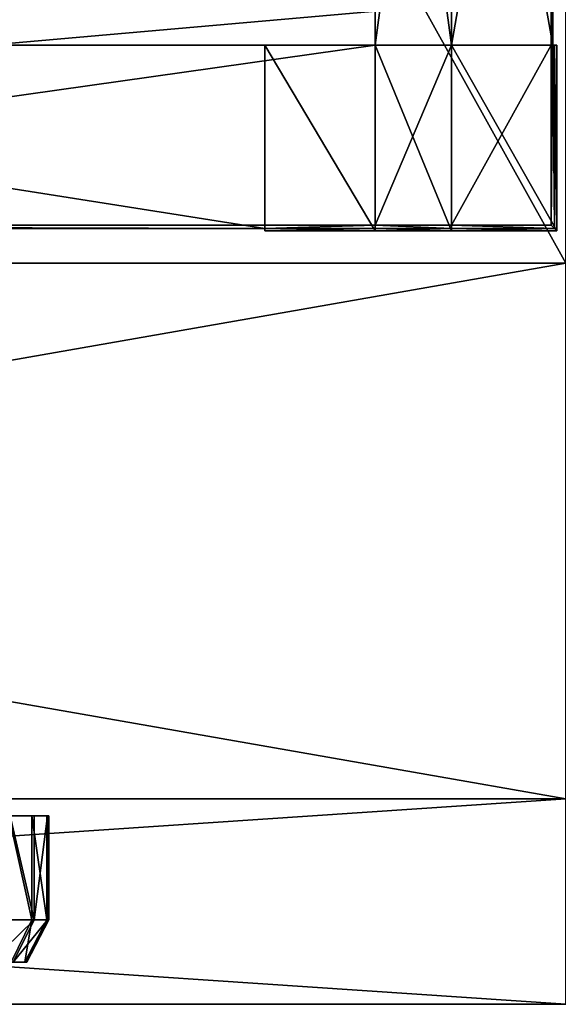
# Model space of a CAD drawing. Extents: x 0 to 35.8, y 0 to 27.5.
# Tile 106 of 256: x 21.5 to 23.5, y 0.9 to 4.6. Entities that reach past the tile are written whole.
import ezdxf

# ---------------------------------------------------------------- set-up
doc = ezdxf.new("R2010")
doc.units = 0
doc.header["$MEASUREMENT"] = 0
doc.layers.get('0').update_dxf_attribs({"color": 13, "linetype": 'CONTINUOUS'})
for name, color, linetype in [('GRATE_-_2', 250, 'CONTINUOUS'), ('HDI8056C_KNOBS_-_3', 252, 'CONTINUOUS'), ('RGM8058UC_-_BODY', 252, 'CONTINUOUS')]:
    doc.layers.add(name, color=color, linetype=linetype)

# ---------------------------------------------------------------- blocks, each defined once
blk = doc.blocks.new('RGM8658UC_TRADECAD_V06_DXF')
at = {"layer": 'GRATE_-_2', "color": 0}
for p, q in [((22.8671, 6.607, 7.5334), (22.8671, 4.4852, 7.5334)), ((22.8671, 4.4852, 7.0614), (22.8671, 6.607, 7.0614)), ((22.8671, 4.4852, 7.0614), (22.8671, 6.607, 7.0614)), ((22.8671, 6.607, 7.5334), (22.8671, 4.4852, 7.5334)), ((23.1505, 4.4852, 7.0614), (23.1505, 6.607, 7.0614)), ((23.1505, 4.4852, 7.5334), (23.1505, 6.607, 7.5334)), ((23.1505, 4.4852, 7.0614), (23.1505, 6.607, 7.0614)), ((23.1505, 4.4852, 7.2783), (23.1505, 6.607, 7.2783)), ((23.1505, 4.4852, 7.5334), (23.1505, 6.607, 7.5334)), ((23.1505, 4.4852, 7.2783), (23.1505, 6.607, 7.2783)), ((23.5202, 4.4852, 7.5334), (23.5202, 6.607, 7.5334)), ((23.5202, 4.4852, 7.5334), (23.5202, 6.607, 7.5334)), ((23.5273, 6.607, 7.2783), (23.5273, 4.4852, 7.2783)), ((23.5273, 6.607, 7.2783), (23.5273, 4.4852, 7.2783)), ((22.8671, 4.4852, 7.5334), (18.1321, 4.4852, 7.5334)), ((18.1321, 4.4852, 7.5334), (22.4566, 4.4852, 7.0614)), ((18.1321, 4.4852, 7.5334), (22.4566, 4.4852, 7.0614)), ((22.8671, 4.4852, 7.5334), (18.1321, 4.4852, 7.5334)), ((18.1325, 4.4852, 7.0614), (22.4566, 4.4852, 7.0614)), ((18.1325, 4.4852, 7.0614), (22.4566, 4.4852, 7.0614)), ((22.4566, 4.4852, 7.0614), (22.8671, 4.4852, 7.0614)), ((22.8671, 4.4852, 6.8025), (22.4566, 4.4852, 6.8025)), ((22.4566, 4.4852, 6.8025), (22.4566, 3.7964, 6.8025)), ((22.4566, 3.8049, 7.0614), (22.4566, 4.4852, 7.0614)), ((22.4566, 4.4852, 6.8025), (22.4566, 4.4852, 7.0614)), ((22.4566, 3.8049, 7.0614), (22.4566, 4.4852, 7.0614)), ((22.4566, 4.4852, 6.8025), (22.4566, 3.7964, 6.8025)), ((22.4566, 4.4852, 7.0614), (22.8671, 4.4852, 7.0614)), ((22.4566, 4.4852, 6.8025), (22.4566, 4.4852, 7.0614)), ((22.8671, 4.4852, 6.8025), (22.4566, 4.4852, 6.8025)), ((22.8671, 4.4852, 7.0614), (22.8671, 4.4852, 7.5334)), ((22.8671, 4.4852, 7.5334), (22.8671, 3.817, 7.5334)), ((22.8671, 3.7964, 6.8025), (22.8671, 4.4852, 6.8025)), ((22.8671, 4.4852, 7.0614), (22.8671, 4.4852, 6.8025)), ((22.8671, 4.4852, 6.8025), (23.1505, 4.4852, 6.8025)), ((23.1505, 4.4852, 7.0614), (22.8671, 4.4852, 7.0614)), ((22.8671, 4.4852, 7.0614), (22.8671, 4.4852, 7.5334)), ((23.1505, 4.4852, 7.0614), (22.8671, 4.4852, 7.0614)), ((22.8671, 3.8049, 7.0614), (22.8671, 4.4852, 7.0614)), ((22.8671, 4.4852, 7.0614), (22.8671, 4.4852, 6.8025)), ((22.8671, 3.7964, 6.8025), (22.8671, 4.4852, 6.8025)), ((22.8671, 4.4852, 6.8025), (23.1505, 4.4852, 6.8025)), ((22.8671, 3.7964, 6.8025), (22.8671, 4.4852, 6.8025)), ((22.8671, 4.4852, 7.5334), (22.8671, 3.817, 7.5334)), ((22.8671, 4.4852, 7.5334), (23.1505, 4.4852, 7.5334)), ((22.8671, 4.4852, 7.5334), (23.1505, 4.4852, 7.5334)), ((22.8671, 4.4852, 7.0614), (22.8671, 4.4852, 6.8025)), ((23.5419, 4.4852, 6.8025), (23.1505, 4.4852, 6.8025)), ((23.1505, 4.4852, 6.8025), (23.1505, 3.7964, 6.8025)), ((23.1505, 3.817, 7.5334), (23.1505, 4.4852, 7.5334)), ((23.1505, 4.4852, 7.5334), (23.5202, 4.4852, 7.5334)), ((23.1505, 4.4852, 6.8025), (23.1505, 4.4852, 7.0614)), ((23.1505, 4.4852, 7.5334), (23.5202, 4.4852, 7.5334)), ((23.1505, 4.4852, 6.8025), (23.1505, 3.7964, 6.8025)), ((23.1505, 4.4852, 7.0614), (23.1505, 4.4852, 7.2783)), ((23.1505, 3.817, 7.5334), (23.1505, 4.4852, 7.5334)), ((23.5419, 4.4852, 6.8025), (23.1505, 4.4852, 6.8025)), ((23.5333, 4.4852, 7.0614), (23.1505, 4.4852, 7.0614)), ((23.1505, 4.4852, 6.8025), (23.1505, 4.4852, 7.0614)), ((23.1505, 4.4852, 7.2783), (23.5273, 4.4852, 7.2783)), ((23.5333, 4.4852, 7.0614), (23.1505, 4.4852, 7.0614)), ((23.1505, 4.4852, 7.2783), (23.5273, 4.4852, 7.2783)), ((23.1505, 4.4852, 7.0614), (23.1505, 4.4852, 7.2783)), ((23.5202, 3.817, 7.5334), (23.5202, 4.4852, 7.5334)), ((23.5202, 4.4852, 7.5334), (23.5273, 4.4852, 7.2783)), ((23.5202, 4.4852, 7.5334), (23.5273, 4.4852, 7.2783)), ((23.5202, 3.817, 7.5334), (23.5202, 4.4852, 7.5334)), ((23.5333, 3.8049, 7.0614), (23.5273, 4.4852, 7.2783)), ((23.5273, 4.4852, 7.2783), (23.5333, 4.4852, 7.0614)), ((23.5333, 3.8049, 7.0614), (23.5273, 4.4852, 7.2783)), ((23.5273, 4.4852, 7.2783), (23.5333, 4.4852, 7.0614)), ((23.5333, 4.4852, 7.0614), (23.5333, 3.8049, 7.0614)), ((23.5333, 4.4852, 7.0614), (23.5333, 3.8049, 7.0614)), ((23.5333, 4.4852, 7.0614), (23.5419, 4.4852, 6.8025)), ((23.5333, 4.4852, 7.0614), (23.5419, 4.4852, 6.8025)), ((23.5419, 3.7964, 6.8025), (23.5419, 4.4852, 6.8025)), ((23.5419, 3.7964, 6.8025), (23.5419, 4.4852, 6.8025)), ((18.1321, 3.817, 7.5334), (22.8671, 3.817, 7.5334)), ((18.1321, 3.817, 7.5334), (22.8671, 3.817, 7.5334)), ((22.4566, 3.8049, 7.0614), (18.1325, 3.8049, 7.0614)), ((22.4566, 3.8049, 7.0614), (18.1325, 3.8049, 7.0614)), ((22.8671, 3.817, 7.5334), (22.4566, 3.8049, 7.0614)), ((22.8671, 3.817, 7.5334), (22.4566, 3.8049, 7.0614)), ((22.8671, 3.8049, 7.0614), (22.4566, 3.8049, 7.0614)), ((22.4566, 3.8049, 7.0614), (22.4566, 3.7964, 6.8025)), ((22.4566, 3.8049, 7.0614), (22.4566, 3.7964, 6.8025)), ((22.8671, 3.8049, 7.0614), (22.4566, 3.8049, 7.0614)), ((22.8671, 3.817, 7.5334), (22.8671, 3.8049, 7.0614)), ((23.1505, 3.817, 7.5334), (22.8671, 3.817, 7.5334)), ((22.8671, 3.817, 7.5334), (22.8671, 3.8049, 7.0614)), ((23.1505, 3.817, 7.5334), (22.8671, 3.817, 7.5334)), ((22.8671, 3.7964, 6.8025), (22.8671, 3.8049, 7.0614)), ((22.8671, 3.7964, 6.8025), (22.8671, 3.8049, 7.0614)), ((22.8671, 3.7964, 6.8025), (22.8671, 3.8049, 7.0614)), ((22.8671, 3.8049, 7.0614), (23.1505, 3.8049, 7.0614)), ((22.8671, 3.8049, 7.0614), (23.1505, 3.8049, 7.0614)), ((23.1505, 3.8049, 7.0614), (23.1505, 3.817, 7.5334)), ((23.1505, 3.817, 7.5334), (23.5202, 3.817, 7.5334)), ((23.1505, 3.817, 7.5334), (23.5202, 3.817, 7.5334)), ((23.1505, 3.8049, 7.0614), (23.1505, 3.817, 7.5334)), ((23.1505, 3.7964, 6.8025), (23.1505, 3.8049, 7.0614)), ((23.1505, 3.8049, 7.0614), (23.5333, 3.8049, 7.0614)), ((23.1505, 3.8049, 7.0614), (23.5333, 3.8049, 7.0614)), ((23.1505, 3.7964, 6.8025), (23.1505, 3.8049, 7.0614)), ((23.5333, 3.8049, 7.0614), (23.5202, 3.817, 7.5334)), ((23.5333, 3.8049, 7.0614), (23.5202, 3.817, 7.5334)), ((23.5333, 3.8049, 7.0614), (23.5419, 3.7964, 6.8025)), ((23.5333, 3.8049, 7.0614), (23.5419, 3.7964, 6.8025)), ((22.4566, 3.7964, 6.8025), (22.8671, 3.7964, 6.8025)), ((22.4566, 3.7964, 6.8025), (22.8671, 3.7964, 6.8025)), ((22.8671, 3.7964, 6.8025), (23.1505, 3.7964, 6.8025)), ((22.8671, 3.7964, 6.8025), (23.1505, 3.7964, 6.8025)), ((23.1505, 3.7964, 6.8025), (23.5419, 3.7964, 6.8025)), ((23.1505, 3.7964, 6.8025), (23.5419, 3.7964, 6.8025))]:
    blk.add_line(p, q, dxfattribs=at)
at = {"layer": 'HDI8056C_KNOBS_-_3', "color": 0}
for p, q in [((21.5989, 1.6236, 2.5593), (20.4469, 1.6239, 2.9159)), ((21.6491, 1.6237, 2.7701), (20.4469, 1.6239, 2.9159)), ((21.5989, 1.6236, 2.5593), (20.4469, 1.6239, 2.9159)), ((21.654, 1.6237, 2.9433), (20.4469, 1.6239, 2.9159)), ((21.6491, 1.6237, 2.7701), (20.4469, 1.6239, 2.9159)), ((21.6456, 1.6236, 3.1314), (20.4469, 1.6239, 2.9159)), ((21.654, 1.6237, 2.9433), (20.4469, 1.6239, 2.9159)), ((21.591, 1.6236, 3.3215), (20.4469, 1.6239, 2.9159)), ((21.6456, 1.6236, 3.1314), (20.4469, 1.6239, 2.9159)), ((21.591, 1.6236, 3.3215), (20.4469, 1.6239, 2.9159)), ((21.591, 1.6236, 3.3215), (21.5055, 1.6236, 3.5164)), ((21.591, 1.6236, 3.3215), (21.5055, 1.6236, 3.5164)), ((21.5097, 1.6236, 2.335), (21.5989, 1.6236, 2.5593)), ((21.5097, 1.6236, 2.335), (21.5989, 1.6236, 2.5593)), ((21.6456, 1.6236, 3.1314), (21.591, 1.6236, 3.3215)), ((21.591, 1.2374, 3.3215), (21.591, 1.6236, 3.3215)), ((21.6456, 1.6236, 3.1314), (21.591, 1.6236, 3.3215)), ((21.591, 1.2374, 3.3215), (21.591, 1.6236, 3.3215)), ((21.5989, 1.6236, 2.5593), (21.6491, 1.6237, 2.7701)), ((21.5989, 1.6236, 2.5593), (21.6491, 1.6237, 2.7701)), ((21.5989, 1.2374, 2.5593), (21.5989, 1.6236, 2.5593)), ((21.5989, 1.2374, 2.5593), (21.5989, 1.6236, 2.5593)), ((21.654, 1.6237, 2.9433), (21.6456, 1.6236, 3.1314)), ((21.654, 1.6237, 2.9433), (21.6456, 1.6236, 3.1314)), ((21.6456, 1.2374, 3.1314), (21.6456, 1.6236, 3.1314)), ((21.6456, 1.2374, 3.1314), (21.6456, 1.6236, 3.1314)), ((21.6491, 1.6237, 2.7701), (21.654, 1.6237, 2.9433)), ((21.6491, 1.2374, 2.7701), (21.6491, 1.6237, 2.7701)), ((21.6491, 1.6237, 2.7701), (21.654, 1.6237, 2.9433)), ((21.6491, 1.2374, 2.7701), (21.6491, 1.6237, 2.7701)), ((21.654, 1.2374, 2.9433), (21.654, 1.6237, 2.9433)), ((21.654, 1.2374, 2.9433), (21.654, 1.6237, 2.9433)), ((21.5055, 1.2374, 3.5164), (21.591, 1.2374, 3.3215)), ((21.5055, 1.2374, 3.5164), (21.591, 1.2374, 3.3215)), ((21.5989, 1.2374, 2.5593), (21.5097, 1.2373, 2.335)), ((21.5989, 1.2374, 2.5593), (21.5097, 1.2373, 2.335)), ((21.5132, 1.0793, 3.2939), (21.591, 1.2374, 3.3215)), ((21.5132, 1.0793, 3.2939), (21.591, 1.2374, 3.3215)), ((21.5206, 1.0793, 2.5835), (21.5989, 1.2374, 2.5593)), ((21.5206, 1.0793, 2.5835), (21.5989, 1.2374, 2.5593)), ((21.5641, 1.0793, 3.1168), (21.6456, 1.2374, 3.1314)), ((21.5641, 1.0793, 3.1168), (21.6456, 1.2374, 3.1314)), ((21.5674, 1.0793, 2.78), (21.6491, 1.2374, 2.7701)), ((21.5674, 1.0793, 2.78), (21.6491, 1.2374, 2.7701)), ((21.5719, 1.0793, 2.9415), (21.654, 1.2374, 2.9433)), ((21.5719, 1.0793, 2.9415), (21.654, 1.2374, 2.9433)), ((21.591, 1.2374, 3.3215), (21.6456, 1.2374, 3.1314)), ((21.591, 1.2374, 3.3215), (21.6456, 1.2374, 3.1314)), ((21.6491, 1.2374, 2.7701), (21.5989, 1.2374, 2.5593)), ((21.6491, 1.2374, 2.7701), (21.5989, 1.2374, 2.5593)), ((21.6456, 1.2374, 3.1314), (21.654, 1.2374, 2.9433)), ((21.6456, 1.2374, 3.1314), (21.654, 1.2374, 2.9433)), ((21.654, 1.2374, 2.9433), (21.6491, 1.2374, 2.7701)), ((21.654, 1.2374, 2.9433), (21.6491, 1.2374, 2.7701)), ((21.5132, 1.0793, 3.2939), (21.5641, 1.0793, 3.1168)), ((21.5132, 1.0793, 3.2939), (21.5641, 1.0793, 3.1168)), ((21.5189, 1.0793, 3.1086), (21.5641, 1.0793, 3.1168)), ((21.5189, 1.0793, 3.1086), (21.5641, 1.0793, 3.1168)), ((21.5674, 1.0793, 2.78), (21.5206, 1.0793, 2.5835)), ((21.5674, 1.0793, 2.78), (21.5206, 1.0793, 2.5835)), ((21.5221, 1.0793, 2.7855), (21.5674, 1.0793, 2.78)), ((21.5221, 1.0793, 2.7855), (21.5674, 1.0793, 2.78)), ((21.5264, 1.0793, 2.9404), (21.5719, 1.0793, 2.9415)), ((21.5264, 1.0793, 2.9404), (21.5719, 1.0793, 2.9415)), ((21.5641, 1.0793, 3.1168), (21.5719, 1.0793, 2.9415)), ((21.5641, 1.0793, 3.1168), (21.5719, 1.0793, 2.9415)), ((21.5719, 1.0793, 2.9415), (21.5674, 1.0793, 2.78)), ((21.5719, 1.0793, 2.9415), (21.5674, 1.0793, 2.78))]:
    blk.add_line(p, q, dxfattribs=at)
at = {"layer": 'RGM8058UC_-_BODY', "color": 0}
for p, q in [((23.5753, 3.6756, 6.7115), (12.2007, 3.6756, 6.7115)), ((12.2007, 3.6756), (23.5753, 3.6756)), ((23.5753, 3.6756, 7.4867), (12.2007, 3.6756, 7.4867)), ((23.5753, 3.6756, 6.7115), (12.2007, 3.6756, 6.7115)), ((23.5753, 3.6756, 7.4867), (12.2007, 3.6756, 7.4867)), ((12.2007, 3.6756), (23.5753, 3.6756)), ((23.5753, 1.6858), (12.2007, 1.6858)), ((12.2007, 1.6858, 5.9479), (23.5753, 1.6858, 5.9479)), ((12.2007, 1.6858, 5.9479), (23.5753, 1.6858, 5.9479)), ((23.5753, 1.6858, 7.4867), (12.2007, 1.6858, 7.4867)), ((23.5753, 1.6858, 7.4867), (12.2007, 1.6858, 7.4867)), ((23.5753, 1.6858), (12.2007, 1.6858)), ((12.2007, 0.9231, 5.9479), (23.5753, 0.9231, 5.9479)), ((23.5753, 0.9231, 7.4867), (12.2007, 0.9231, 7.4867)), ((23.5753, 0.9231, 7.4867), (12.2007, 0.9231, 7.4867)), ((12.2007, 0.9231, 5.9479), (23.5753, 0.9231, 5.9479))]:
    blk.add_line(p, q, dxfattribs=at)
at = {"layer": 'GRATE_-_2', "color": 250}
mesh = blk.add_polyface(dxfattribs=at)
corners = [(22.8671, 6.607, 7.0614), (22.8671, 4.4852, 7.5334), (22.8671, 4.4852, 7.0614), (22.8671, 6.607, 7.5334)]
mesh.append_faces([[corners[k] for k in face] for face in [(0, 1, 2), (1, 0, 3)]], dxfattribs={"vtx0": -1, "color": 250})
mesh = blk.add_polyface(dxfattribs=at)
corners = [(23.1505, 4.4852, 7.0614), (22.8671, 6.607, 7.0614), (22.8671, 4.4852, 7.0614), (23.1505, 6.607, 7.0614)]
mesh.append_faces([[corners[k] for k in face] for face in [(0, 1, 2), (1, 0, 3)]], dxfattribs={"vtx0": -1, "color": 250})
mesh = blk.add_polyface(dxfattribs=at)
corners = [(23.1505, 6.607, 7.5334), (22.8671, 4.4852, 7.5334), (22.8671, 6.607, 7.5334), (23.1505, 4.4852, 7.5334)]
mesh.append_faces([[corners[k] for k in face] for face in [(0, 1, 2), (1, 0, 3)]], dxfattribs={"vtx0": -1, "color": 250})
mesh = blk.add_polyface(dxfattribs=at)
corners = [(23.5202, 6.607, 7.5334), (23.1505, 4.4852, 7.5334), (23.1505, 6.607, 7.5334), (23.5202, 4.4852, 7.5334)]
mesh.append_faces([[corners[k] for k in face] for face in [(0, 1, 2), (1, 0, 3)]], dxfattribs={"vtx0": -1, "color": 250})
mesh = blk.add_polyface(dxfattribs=at)
corners = [(23.1505, 6.607, 7.2783), (23.1505, 4.4852, 7.0614), (23.1505, 4.4852, 7.2783), (23.1505, 6.607, 7.0614)]
mesh.append_faces([[corners[k] for k in face] for face in [(0, 1, 2), (1, 0, 3)]], dxfattribs={"vtx0": -1, "color": 250})
mesh = blk.add_polyface(dxfattribs=at)
corners = [(23.5273, 4.4852, 7.2783), (23.1505, 6.607, 7.2783), (23.1505, 4.4852, 7.2783), (23.5273, 6.607, 7.2783)]
mesh.append_faces([[corners[k] for k in face] for face in [(0, 1, 2), (1, 0, 3)]], dxfattribs={"vtx0": -1, "color": 250})
mesh = blk.add_polyface(dxfattribs=at)
corners = [(23.5202, 6.607, 7.5334), (23.5273, 4.4852, 7.2783), (23.5202, 4.4852, 7.5334), (23.5273, 6.607, 7.2783)]
mesh.append_faces([[corners[k] for k in face] for face in [(0, 1, 2), (1, 0, 3)]], dxfattribs={"vtx0": -1, "color": 250})
mesh = blk.add_polyface(dxfattribs=at)
corners = [(22.8671, 4.4852, 7.5334), (22.4566, 4.4852, 7.0614), (22.8671, 4.4852, 7.0614), (18.1321, 4.4852, 7.5334)]
mesh.append_faces([[corners[k] for k in face] for face in [(0, 1, 2), (1, 0, 3)]], dxfattribs={"vtx0": -1, "color": 250})
mesh = blk.add_polyface(dxfattribs=at)
corners = [(18.1321, 4.4852, 7.5334), (18.1325, 4.4852, 7.0614), (22.4566, 4.4852, 7.0614)]
mesh.append_faces([[corners[k] for k in face] for face in [(0, 1, 2)]], dxfattribs={"color": 250})
mesh = blk.add_polyface(dxfattribs=at)
corners = [(22.8671, 4.4852, 7.5334), (18.1321, 3.817, 7.5334), (18.1321, 4.4852, 7.5334), (22.8671, 3.817, 7.5334)]
mesh.append_faces([[corners[k] for k in face] for face in [(0, 1, 2), (1, 0, 3)]], dxfattribs={"vtx0": -1, "color": 250})
mesh = blk.add_polyface(dxfattribs=at)
corners = [(22.4566, 3.8049, 7.0614), (18.1325, 4.4852, 7.0614), (18.1325, 3.8049, 7.0614), (22.4566, 4.4852, 7.0614)]
mesh.append_faces([[corners[k] for k in face] for face in [(0, 1, 2), (1, 0, 3)]], dxfattribs={"vtx0": -1, "color": 250})
mesh = blk.add_polyface(dxfattribs=at)
corners = [(22.8671, 3.7964, 6.8025), (22.4566, 4.4852, 6.8025), (22.4566, 3.7964, 6.8025), (22.8671, 4.4852, 6.8025)]
mesh.append_faces([[corners[k] for k in face] for face in [(0, 1, 2), (1, 0, 3)]], dxfattribs={"vtx0": -1, "color": 250})
mesh = blk.add_polyface(dxfattribs=at)
corners = [(22.4566, 4.4852, 6.8025), (22.4566, 3.8049, 7.0614), (22.4566, 3.7964, 6.8025), (22.4566, 4.4852, 7.0614)]
mesh.append_faces([[corners[k] for k in face] for face in [(0, 1, 2), (1, 0, 3)]], dxfattribs={"vtx0": -1, "color": 250})
mesh = blk.add_polyface(dxfattribs=at)
corners = [(22.8671, 4.4852, 7.0614), (22.4566, 4.4852, 6.8025), (22.8671, 4.4852, 6.8025), (22.4566, 4.4852, 7.0614)]
mesh.append_faces([[corners[k] for k in face] for face in [(0, 1, 2), (1, 0, 3)]], dxfattribs={"vtx0": -1, "color": 250})
mesh = blk.add_polyface(dxfattribs=at)
corners = [(23.1505, 4.4852, 7.0614), (22.8671, 4.4852, 6.8025), (23.1505, 4.4852, 6.8025), (22.8671, 4.4852, 7.0614)]
mesh.append_faces([[corners[k] for k in face] for face in [(0, 1, 2), (1, 0, 3)]], dxfattribs={"vtx0": -1, "color": 250})
mesh = blk.add_polyface(dxfattribs=at)
corners = [(22.8671, 3.8049, 7.0614), (22.8671, 4.4852, 6.8025), (22.8671, 3.7964, 6.8025), (22.8671, 4.4852, 7.0614)]
mesh.append_faces([[corners[k] for k in face] for face in [(0, 1, 2), (1, 0, 3)]], dxfattribs={"vtx0": -1, "color": 250})
mesh = blk.add_polyface(dxfattribs=at)
corners = [(23.1505, 3.7964, 6.8025), (22.8671, 4.4852, 6.8025), (22.8671, 3.7964, 6.8025), (23.1505, 4.4852, 6.8025)]
mesh.append_faces([[corners[k] for k in face] for face in [(0, 1, 2), (1, 0, 3)]], dxfattribs={"vtx0": -1, "color": 250})
mesh = blk.add_polyface(dxfattribs=at)
corners = [(23.1505, 4.4852, 7.5334), (22.8671, 3.817, 7.5334), (22.8671, 4.4852, 7.5334), (23.1505, 3.817, 7.5334)]
mesh.append_faces([[corners[k] for k in face] for face in [(0, 1, 2), (1, 0, 3)]], dxfattribs={"vtx0": -1, "color": 250})
mesh = blk.add_polyface(dxfattribs=at)
corners = [(23.5419, 3.7964, 6.8025), (23.1505, 4.4852, 6.8025), (23.1505, 3.7964, 6.8025), (23.5419, 4.4852, 6.8025)]
mesh.append_faces([[corners[k] for k in face] for face in [(0, 1, 2), (1, 0, 3)]], dxfattribs={"vtx0": -1, "color": 250})
mesh = blk.add_polyface(dxfattribs=at)
corners = [(23.5202, 4.4852, 7.5334), (23.1505, 3.817, 7.5334), (23.1505, 4.4852, 7.5334), (23.5202, 3.817, 7.5334)]
mesh.append_faces([[corners[k] for k in face] for face in [(0, 1, 2), (1, 0, 3)]], dxfattribs={"vtx0": -1, "color": 250})
mesh = blk.add_polyface(dxfattribs=at)
corners = [(23.5333, 4.4852, 7.0614), (23.1505, 4.4852, 6.8025), (23.5419, 4.4852, 6.8025), (23.1505, 4.4852, 7.0614)]
mesh.append_faces([[corners[k] for k in face] for face in [(0, 1, 2), (1, 0, 3)]], dxfattribs={"vtx0": -1, "color": 250})
mesh = blk.add_polyface(dxfattribs=at)
corners = [(23.5273, 4.4852, 7.2783), (23.1505, 4.4852, 7.0614), (23.5333, 4.4852, 7.0614), (23.1505, 4.4852, 7.2783)]
mesh.append_faces([[corners[k] for k in face] for face in [(0, 1, 2), (1, 0, 3)]], dxfattribs={"vtx0": -1, "color": 250})
mesh = blk.add_polyface(dxfattribs=at)
corners = [(23.5202, 3.817, 7.5334), (23.5273, 4.4852, 7.2783), (23.5333, 3.8049, 7.0614), (23.5202, 4.4852, 7.5334)]
mesh.append_faces([[corners[k] for k in face] for face in [(0, 1, 2), (1, 0, 3)]], dxfattribs={"vtx0": -1, "color": 250})
mesh = blk.add_polyface(dxfattribs=at)
corners = [(23.5333, 4.4852, 7.0614), (23.5333, 3.8049, 7.0614), (23.5273, 4.4852, 7.2783)]
mesh.append_faces([[corners[k] for k in face] for face in [(0, 1, 2)]], dxfattribs={"color": 250})
mesh = blk.add_polyface(dxfattribs=at)
corners = [(23.5333, 3.8049, 7.0614), (23.5419, 4.4852, 6.8025), (23.5419, 3.7964, 6.8025), (23.5333, 4.4852, 7.0614)]
mesh.append_faces([[corners[k] for k in face] for face in [(0, 1, 2), (1, 0, 3)]], dxfattribs={"vtx0": -1, "color": 250})
mesh = blk.add_polyface(dxfattribs=at)
corners = [(18.1321, 3.817, 7.5334), (22.4566, 3.8049, 7.0614), (18.1325, 3.8049, 7.0614), (22.8671, 3.817, 7.5334)]
mesh.append_faces([[corners[k] for k in face] for face in [(0, 1, 2), (1, 0, 3)]], dxfattribs={"vtx0": -1, "color": 250})
mesh = blk.add_polyface(dxfattribs=at)
corners = [(22.8671, 3.817, 7.5334), (22.8671, 3.8049, 7.0614), (22.4566, 3.8049, 7.0614)]
mesh.append_faces([[corners[k] for k in face] for face in [(0, 1, 2)]], dxfattribs={"color": 250})
mesh = blk.add_polyface(dxfattribs=at)
corners = [(22.4566, 3.8049, 7.0614), (22.8671, 3.7964, 6.8025), (22.4566, 3.7964, 6.8025), (22.8671, 3.8049, 7.0614)]
mesh.append_faces([[corners[k] for k in face] for face in [(0, 1, 2), (1, 0, 3)]], dxfattribs={"vtx0": -1, "color": 250})
mesh = blk.add_polyface(dxfattribs=at)
corners = [(22.8671, 3.817, 7.5334), (23.1505, 3.8049, 7.0614), (22.8671, 3.8049, 7.0614), (23.1505, 3.817, 7.5334)]
mesh.append_faces([[corners[k] for k in face] for face in [(0, 1, 2), (1, 0, 3)]], dxfattribs={"vtx0": -1, "color": 250})
mesh = blk.add_polyface(dxfattribs=at)
corners = [(22.8671, 3.8049, 7.0614), (23.1505, 3.7964, 6.8025), (22.8671, 3.7964, 6.8025), (23.1505, 3.8049, 7.0614)]
mesh.append_faces([[corners[k] for k in face] for face in [(0, 1, 2), (1, 0, 3)]], dxfattribs={"vtx0": -1, "color": 250})
mesh = blk.add_polyface(dxfattribs=at)
corners = [(23.1505, 3.817, 7.5334), (23.5333, 3.8049, 7.0614), (23.1505, 3.8049, 7.0614), (23.5202, 3.817, 7.5334)]
mesh.append_faces([[corners[k] for k in face] for face in [(0, 1, 2), (1, 0, 3)]], dxfattribs={"vtx0": -1, "color": 250})
mesh = blk.add_polyface(dxfattribs=at)
corners = [(23.1505, 3.8049, 7.0614), (23.5419, 3.7964, 6.8025), (23.1505, 3.7964, 6.8025), (23.5333, 3.8049, 7.0614)]
mesh.append_faces([[corners[k] for k in face] for face in [(0, 1, 2), (1, 0, 3)]], dxfattribs={"vtx0": -1, "color": 250})
at = {"layer": 'HDI8056C_KNOBS_-_3', "color": 252}
mesh = blk.add_polyface(dxfattribs=at)
corners = [(20.4469, 1.6239, 2.9159), (21.5097, 1.6236, 2.335), (21.5989, 1.6236, 2.5593)]
mesh.append_faces([[corners[k] for k in face] for face in [(0, 1, 2)]], dxfattribs={"color": 252})
mesh = blk.add_polyface(dxfattribs=at)
corners = [(20.4469, 1.6239, 2.9159), (21.5989, 1.6236, 2.5593), (21.6491, 1.6237, 2.7701)]
mesh.append_faces([[corners[k] for k in face] for face in [(0, 1, 2)]], dxfattribs={"color": 252})
mesh = blk.add_polyface(dxfattribs=at)
corners = [(21.654, 1.6237, 2.9433), (20.4469, 1.6239, 2.9159), (21.6491, 1.6237, 2.7701)]
mesh.append_faces([[corners[k] for k in face] for face in [(0, 1, 2)]], dxfattribs={"color": 252})
mesh = blk.add_polyface(dxfattribs=at)
corners = [(21.6456, 1.6236, 3.1314), (20.4469, 1.6239, 2.9159), (21.654, 1.6237, 2.9433)]
mesh.append_faces([[corners[k] for k in face] for face in [(0, 1, 2)]], dxfattribs={"color": 252})
mesh = blk.add_polyface(dxfattribs=at)
corners = [(21.591, 1.6236, 3.3215), (20.4469, 1.6239, 2.9159), (21.6456, 1.6236, 3.1314)]
mesh.append_faces([[corners[k] for k in face] for face in [(0, 1, 2)]], dxfattribs={"color": 252})
mesh = blk.add_polyface(dxfattribs=at)
corners = [(21.5055, 1.6236, 3.5164), (20.4469, 1.6239, 2.9159), (21.591, 1.6236, 3.3215)]
mesh.append_faces([[corners[k] for k in face] for face in [(0, 1, 2)]], dxfattribs={"color": 252})
mesh = blk.add_polyface(dxfattribs=at)
corners = [(21.5055, 1.6236, 3.5164), (21.591, 1.2374, 3.3215), (21.5055, 1.2374, 3.5164), (21.591, 1.6236, 3.3215)]
mesh.append_faces([[corners[k] for k in face] for face in [(0, 1, 2), (1, 0, 3)]], dxfattribs={"vtx0": -1, "color": 252})
mesh = blk.add_polyface(dxfattribs=at)
corners = [(21.5989, 1.2374, 2.5593), (21.5097, 1.6236, 2.335), (21.5097, 1.2373, 2.335), (21.5989, 1.6236, 2.5593)]
mesh.append_faces([[corners[k] for k in face] for face in [(0, 1, 2), (1, 0, 3)]], dxfattribs={"vtx0": -1, "color": 252})
mesh = blk.add_polyface(dxfattribs=at)
corners = [(21.591, 1.6236, 3.3215), (21.6456, 1.2374, 3.1314), (21.591, 1.2374, 3.3215), (21.6456, 1.6236, 3.1314)]
mesh.append_faces([[corners[k] for k in face] for face in [(0, 1, 2), (1, 0, 3)]], dxfattribs={"vtx0": -1, "color": 252})
mesh = blk.add_polyface(dxfattribs=at)
corners = [(21.6491, 1.6237, 2.7701), (21.5989, 1.2374, 2.5593), (21.6491, 1.2374, 2.7701), (21.5989, 1.6236, 2.5593)]
mesh.append_faces([[corners[k] for k in face] for face in [(0, 1, 2), (1, 0, 3)]], dxfattribs={"vtx0": -1, "color": 252})
mesh = blk.add_polyface(dxfattribs=at)
corners = [(21.6456, 1.6236, 3.1314), (21.654, 1.2374, 2.9433), (21.6456, 1.2374, 3.1314), (21.654, 1.6237, 2.9433)]
mesh.append_faces([[corners[k] for k in face] for face in [(0, 1, 2), (1, 0, 3)]], dxfattribs={"vtx0": -1, "color": 252})
mesh = blk.add_polyface(dxfattribs=at)
corners = [(21.654, 1.6237, 2.9433), (21.6491, 1.2374, 2.7701), (21.654, 1.2374, 2.9433), (21.6491, 1.6237, 2.7701)]
mesh.append_faces([[corners[k] for k in face] for face in [(0, 1, 2), (1, 0, 3)]], dxfattribs={"vtx0": -1, "color": 252})
mesh = blk.add_polyface(dxfattribs=at)
corners = [(21.5055, 1.2374, 3.5164), (21.5132, 1.0793, 3.2939), (21.4335, 1.0793, 3.4756), (21.591, 1.2374, 3.3215)]
mesh.append_faces([[corners[k] for k in face] for face in [(0, 1, 2), (1, 0, 3)]], dxfattribs={"vtx0": -1, "color": 252})
mesh = blk.add_polyface(dxfattribs=at)
corners = [(21.5989, 1.2374, 2.5593), (21.4374, 1.0793, 2.3745), (21.5206, 1.0793, 2.5835), (21.5097, 1.2373, 2.335)]
mesh.append_faces([[corners[k] for k in face] for face in [(0, 1, 2), (1, 0, 3)]], dxfattribs={"vtx0": -1, "color": 252})
mesh = blk.add_polyface(dxfattribs=at)
corners = [(21.591, 1.2374, 3.3215), (21.5641, 1.0793, 3.1168), (21.5132, 1.0793, 3.2939), (21.6456, 1.2374, 3.1314)]
mesh.append_faces([[corners[k] for k in face] for face in [(0, 1, 2), (1, 0, 3)]], dxfattribs={"vtx0": -1, "color": 252})
mesh = blk.add_polyface(dxfattribs=at)
corners = [(21.6491, 1.2374, 2.7701), (21.5206, 1.0793, 2.5835), (21.5674, 1.0793, 2.78), (21.5989, 1.2374, 2.5593)]
mesh.append_faces([[corners[k] for k in face] for face in [(0, 1, 2), (1, 0, 3)]], dxfattribs={"vtx0": -1, "color": 252})
mesh = blk.add_polyface(dxfattribs=at)
corners = [(21.6456, 1.2374, 3.1314), (21.5719, 1.0793, 2.9415), (21.5641, 1.0793, 3.1168), (21.654, 1.2374, 2.9433)]
mesh.append_faces([[corners[k] for k in face] for face in [(0, 1, 2), (1, 0, 3)]], dxfattribs={"vtx0": -1, "color": 252})
mesh = blk.add_polyface(dxfattribs=at)
corners = [(21.654, 1.2374, 2.9433), (21.5674, 1.0793, 2.78), (21.5719, 1.0793, 2.9415), (21.6491, 1.2374, 2.7701)]
mesh.append_faces([[corners[k] for k in face] for face in [(0, 1, 2), (1, 0, 3)]], dxfattribs={"vtx0": -1, "color": 252})
mesh = blk.add_polyface(dxfattribs=at)
corners = [(21.4701, 1.0793, 3.2786), (21.5641, 1.0793, 3.1168), (21.5189, 1.0793, 3.1086), (21.5132, 1.0793, 3.2939)]
mesh.append_faces([[corners[k] for k in face] for face in [(0, 1, 2), (1, 0, 3)]], dxfattribs={"vtx0": -1, "color": 252})
mesh = blk.add_polyface(dxfattribs=at)
corners = [(21.4772, 1.0793, 2.5969), (21.5674, 1.0793, 2.78), (21.5206, 1.0793, 2.5835), (21.5221, 1.0793, 2.7855)]
mesh.append_faces([[corners[k] for k in face] for face in [(0, 1, 2), (1, 0, 3)]], dxfattribs={"vtx0": -1, "color": 252})
mesh = blk.add_polyface(dxfattribs=at)
corners = [(21.5189, 1.0793, 3.1086), (21.5719, 1.0793, 2.9415), (21.5264, 1.0793, 2.9404), (21.5641, 1.0793, 3.1168)]
mesh.append_faces([[corners[k] for k in face] for face in [(0, 1, 2), (1, 0, 3)]], dxfattribs={"vtx0": -1, "color": 252})
mesh = blk.add_polyface(dxfattribs=at)
corners = [(21.5221, 1.0793, 2.7855), (21.5719, 1.0793, 2.9415), (21.5674, 1.0793, 2.78), (21.5264, 1.0793, 2.9404)]
mesh.append_faces([[corners[k] for k in face] for face in [(0, 1, 2), (1, 0, 3)]], dxfattribs={"vtx0": -1, "color": 252})
at = {"layer": 'RGM8058UC_-_BODY', "color": 252}
mesh = blk.add_polyface(dxfattribs=at)
corners = [(23.5753, 3.6756), (12.2007, 24.0972), (12.2007, 3.6756), (23.5753, 24.0972)]
mesh.append_faces([[corners[k] for k in face] for face in [(0, 1, 2), (1, 0, 3)]], dxfattribs={"vtx0": -1, "color": 252})
mesh = blk.add_polyface(dxfattribs=at)
corners = [(23.5753, 4.6756, 6.7115), (12.2007, 3.6756, 6.7115), (12.2007, 4.6756, 6.7115), (23.5753, 3.6756, 6.7115)]
mesh.append_faces([[corners[k] for k in face] for face in [(0, 1, 2), (1, 0, 3)]], dxfattribs={"vtx0": -1, "color": 252})
mesh = blk.add_polyface(dxfattribs=at)
corners = [(23.5753, 3.6756, 7.4867), (12.2007, 3.6756, 6.7115), (23.5753, 3.6756, 6.7115), (12.2007, 3.6756, 7.4867)]
mesh.append_faces([[corners[k] for k in face] for face in [(0, 1, 2), (1, 0, 3)]], dxfattribs={"vtx0": -1, "color": 252})
mesh = blk.add_polyface(dxfattribs=at)
corners = [(23.5753, 3.6756, 7.4867), (12.2007, 1.6858, 7.4867), (12.2007, 3.6756, 7.4867), (23.5753, 1.6858, 7.4867)]
mesh.append_faces([[corners[k] for k in face] for face in [(0, 1, 2), (1, 0, 3)]], dxfattribs={"vtx0": -1, "color": 252})
mesh = blk.add_polyface(dxfattribs=at)
corners = [(23.5753, 1.6858), (12.2007, 3.6756), (12.2007, 1.6858), (23.5753, 3.6756)]
mesh.append_faces([[corners[k] for k in face] for face in [(0, 1, 2), (1, 0, 3)]], dxfattribs={"vtx0": -1, "color": 252})
mesh = blk.add_polyface(dxfattribs=at)
corners = [(12.2007, 1.6858, 5.9479), (23.5753, 1.6858), (12.2007, 1.6858), (23.5753, 1.6858, 5.9479)]
mesh.append_faces([[corners[k] for k in face] for face in [(0, 1, 2), (1, 0, 3)]], dxfattribs={"vtx0": -1, "color": 252})
mesh = blk.add_polyface(dxfattribs=at)
corners = [(23.5753, 0.9231, 5.9479), (12.2007, 1.6858, 5.9479), (12.2007, 0.9231, 5.9479), (23.5753, 1.6858, 5.9479)]
mesh.append_faces([[corners[k] for k in face] for face in [(0, 1, 2), (1, 0, 3)]], dxfattribs={"vtx0": -1, "color": 252})
mesh = blk.add_polyface(dxfattribs=at)
corners = [(23.5753, 1.6858, 7.4867), (12.2007, 0.9231, 7.4867), (12.2007, 1.6858, 7.4867), (23.5753, 0.9231, 7.4867)]
mesh.append_faces([[corners[k] for k in face] for face in [(0, 1, 2), (1, 0, 3)]], dxfattribs={"vtx0": -1, "color": 252})
mesh = blk.add_polyface(dxfattribs=at)
corners = [(12.2007, 0.9231, 7.4867), (23.5753, 0.9231, 5.9479), (12.2007, 0.9231, 5.9479), (23.5753, 0.9231, 7.4867)]
mesh.append_faces([[corners[k] for k in face] for face in [(0, 1, 2), (1, 0, 3)]], dxfattribs={"vtx0": -1, "color": 252})

msp = doc.modelspace()

# ---------------------------------------------------------------- block references
at = {"color": 0}
msp.add_blockref('RGM8658UC_TRADECAD_V06_DXF', (0, 0), dxfattribs=at)

doc.saveas('drawing.dxf')
